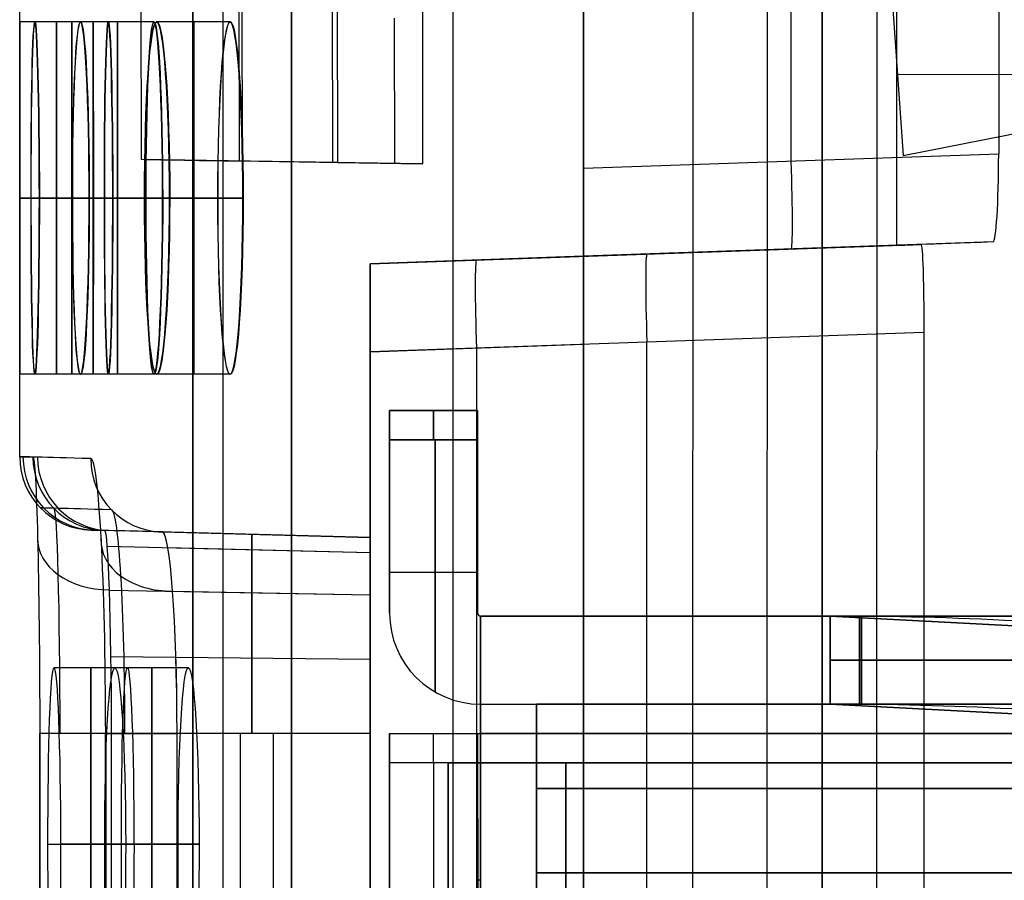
# Model space of a CAD drawing. Extents: x -64 to 57, y 4 to 161.
# Tile 47 of 256: x -64.44 to -61.08, y 61.61 to 64.54. Entities that reach past the tile are written whole.
import ezdxf

# ---------------------------------------------------------------- set-up
doc = ezdxf.new("R2010")
doc.units = 0
doc.layers.add('DEFAULT', color=7, linetype='CONTINUOUS')

msp = doc.modelspace()

# ---------------------------------------------------------------- linework, layer by layer
at = {"layer": 'DEFAULT', "color": 1}
for p, q in [((-62.5162, 152.7104, 35.6675), (-62.5162, 10.4575, 35.6675)), ((-62.5162, 10.4575, 36.8178), (-62.5162, 152.7104, 36.8178)), ((-61.4516, 84.1201, 48.5875), (-61.4516, 63.769, 48.5875)), ((-63.847, 6.8406, 63.2503), (-63.8471, 78.0596, 63.2497)), ((-63.8471, 78.0596, 33.9253), (-63.847, 6.8413, 33.9247)), ((-63.7437, 6.8406, 63.5167), (-63.7438, 78.0596, 63.516)), ((-63.7437, 6.8413, 33.6583), (-63.7438, 78.0596, 33.659)), ((-63.5106, 6.8413, 33.4918), (-63.5108, 78.0597, 33.4925)), ((-63.5108, 78.0597, 33.4925), (-63.5106, 6.8413, 33.4918)), ((-63.5106, 6.8406, 63.6832), (-63.5107, 78.0596, 63.6826)), ((-63.5106, 6.8406, 63.6832), (-63.5107, 78.0596, 63.6826)), ((-62.9617, 77.5528, 31.2228), (-62.9617, 7.4921, 31.2228)), ((-62.9617, 77.5528, 65.9524), (-62.9617, 7.4914, 65.9524)), ((-62.143, 77.0581, 29.0329), (-62.1532, 8.8263, 29.056)), ((-62.143, 77.0581, 68.142), (-62.1532, 8.8261, 68.1189)), ((-61.8899, 77.0581, 28.7335), (-61.9001, 8.826, 28.756)), ((-61.8899, 77.0581, 68.4415), (-61.9001, 8.8259, 68.419)), ((-61.5253, 8.8259, 28.6394), (-61.5154, 77.0581, 28.6171)), ((-61.5253, 8.8257, 68.5356), (-61.5154, 77.0581, 68.5578)), ((-62.5162, 68.985, 37.6675), (-62.5162, 64.0316, 37.6675)), ((-61.8097, 64.0563, 37.6921), (-61.8097, 68.9231, 37.6921)), ((-61.1032, 68.8612, 37.7168), (-61.1032, 64.081, 37.7168)), ((-64.4363, 64.5297, 48.5875), (-64.4363, 67.7098, 48.5875)), ((-64.1863, 64.5298, 48.5924), (-64.4363, 64.5298, 48.5924)), ((-64.1346, 64.5298, 44.2424), (-64.3846, 64.5298, 44.2424)), ((-64.1344, 64.5298, 52.9424), (-64.3844, 64.5298, 52.9424)), ((-63.9793, 64.5298, 39.8924), (-64.2293, 64.5298, 39.8924)), ((-63.9788, 64.5298, 57.2924), (-64.2288, 64.5298, 57.2924)), ((-64.1863, 63.3298, 48.5875), (-64.1863, 64.5297, 48.5875)), ((-63.72, 64.5298, 35.5424), (-63.97, 64.5298, 35.5424)), ((-63.7193, 64.5298, 61.6424), (-63.9693, 64.5298, 61.6424)), ((-62.5162, 64.0316, 37.6675), (-61.1032, 64.081, 37.7168)), ((-64.4353, 63.9298, 47.9924), (-64.1853, 63.9298, 47.9924)), ((-64.1853, 63.9298, 49.1924), (-64.4353, 63.9298, 49.1924)), ((-64.1479, 63.9298, 44.8424), (-64.3979, 63.9298, 44.8424)), ((-64.3977, 63.9298, 52.3424), (-64.1477, 63.9298, 52.3424)), ((-64.3694, 63.9298, 43.6424), (-64.1194, 63.9298, 43.6424)), ((-64.1191, 63.9298, 53.5424), (-64.3691, 63.9298, 53.5424)), ((-64.0069, 63.9298, 40.4924), (-64.2569, 63.9298, 40.4924)), ((-64.2565, 63.9298, 56.6924), (-64.0065, 63.9298, 56.6924)), ((-64.1997, 63.9298, 39.2924), (-63.9497, 63.9298, 39.2924)), ((-63.9492, 63.9298, 57.8924), (-64.1992, 63.9298, 57.8924)), ((-63.762, 63.9298, 36.1424), (-64.012, 63.9298, 36.1424)), ((-64.0113, 63.9298, 61.0424), (-63.7613, 63.9298, 61.0424)), ((-63.9261, 63.9298, 34.9424), (-63.6761, 63.9298, 34.9424)), ((-63.6754, 63.9298, 62.2424), (-63.9254, 63.9298, 62.2424)), ((-63.2436, 63.7064, 53.8613), (-61.3676, 63.7719, 53.9268)), ((-61.4308, 63.7697, 45.9286), (-63.2436, 63.7064, 45.9286)), ((-61.1222, 63.7805, 38.016), (-62.5162, 63.7318, 37.9673)), ((-61.4516, 63.769, 48.5875), (-61.3676, 63.7719, 53.9268)), ((-62.5162, 63.7318, 37.9305), (-63.2436, 63.7064, 37.9559)), ((-62.5162, 63.7318, 37.9305), (-62.5162, 63.7318, 37.9673)), ((-62.1829, 63.7435, 37.9789), (-62.1829, 63.7435, 53.8983)), ((-63.2436, 63.7064, 37.9559), (-63.2436, 63.7064, 53.8613)), ((-63.2436, 62.7744, 45.9086), (-63.2436, 63.7064, 45.9086)), ((-61.3579, 63.4725, 54.2269), (-63.2436, 63.4066, 54.1611)), ((-61.3579, 63.4725, 54.2269), (-61.3579, 48.4404, 54.2269)), ((-63.2436, 63.4066, 37.6561), (-62.5162, 63.432, 37.6307)), ((-62.5162, 48.4808, 37.6307), (-62.5162, 63.432, 37.6307)), ((-62.3008, 48.4733, 54.194), (-62.3008, 63.4395, 54.194)), ((-63.2436, 63.4066, 54.1611), (-63.2436, 48.5062, 54.1611)), ((-63.2436, 48.5062, 37.6561), (-63.2436, 63.4066, 37.6561)), ((-62.8799, 48.4935, 37.6434), (-62.8799, 63.4193, 37.6434)), ((-64.1863, 63.3298, 48.5924), (-64.4363, 63.3298, 48.5924)), ((-64.4363, 63.0492, 48.5875), (-64.4363, 63.3298, 48.5875)), ((-64.1346, 63.3298, 44.2424), (-64.3846, 63.3298, 44.2424)), ((-64.1344, 63.3298, 52.9424), (-64.3844, 63.3298, 52.9424)), ((-63.9793, 63.3298, 39.8924), (-64.2293, 63.3298, 39.8924)), ((-63.9788, 63.3298, 57.2924), (-64.2288, 63.3298, 57.2924)), ((-63.72, 63.3298, 35.5424), (-63.97, 63.3298, 35.5424)), ((-63.7193, 63.3298, 61.6424), (-63.9693, 63.3298, 61.6424)), ((-64.4363, 63.0492, 48.5875), (-64.3913, 63.048, 52.6416)), ((-64.3654, 62.8748, 48.5875), (-64.3204, 62.8736, 52.64)), ((-64.1928, 62.7993, 48.5875), (-64.1479, 62.7981, 52.6361)), ((-63.2436, 62.7744, 45.9161), (-64.1733, 62.7988, 45.9161)), ((-63.2436, 62.7744, 52.6361), (-64.1479, 62.7981, 52.6361)), ((-63.951, 62.793, 39.1961), (-63.2436, 62.7744, 39.1961)), ((-63.7182, 62.7869, 39.1961), (-63.7182, 62.7869, 52.6361)), ((-63.2436, 62.7744, 52.6361), (-63.2436, 62.7744, 39.1961)), ((-64.1396, 62.7451, 52.8985), (-63.2436, 62.7234, 52.8896)), ((-63.9323, 62.7401, 38.9358), (-63.2436, 62.7234, 38.9426)), ((-64.1319, 62.5952, 53.1249), (-63.2436, 62.5788, 53.1084)), ((-63.9157, 62.5912, 38.7113), (-63.2436, 62.5788, 38.7237)), ((-64.1265, 62.3687, 53.2744), (-63.2436, 62.3599, 53.253)), ((-63.9044, 62.3665, 38.5631), (-63.2436, 62.3599, 38.5791)), ((-64.0696, 62.3298, 55.1174), (-64.3196, 62.3298, 55.1174)), ((-63.8621, 62.3298, 59.4674), (-64.1121, 62.3298, 59.4674)), ((-64.3681, 49.8064, 53.5771), (-64.3681, 62.1064, 53.5771)), ((-64.368, 62.1064, 53.5839), (-64.368, 49.8064, 53.5839)), ((-64.1439, 49.8064, 38.2609), (-64.1439, 62.1064, 38.2609)), ((-64.1435, 62.1064, 38.2468), (-64.1435, 49.8064, 38.2468)), ((-63.2436, 62.1064, 53.3041), (-64.1246, 62.1064, 53.3272)), ((-64.1246, 62.1064, 53.3272), (-64.1246, 49.8064, 53.3272)), ((-63.2436, 62.1064, 38.5281), (-63.9004, 62.1064, 38.5109)), ((-63.9004, 49.8064, 38.5109), (-63.9004, 62.1064, 38.5109)), ((-63.6841, 49.8064, 53.3156), (-63.6841, 62.1064, 53.3156)), ((-63.572, 49.8064, 38.5195), (-63.572, 62.1064, 38.5195)), ((-63.2436, 62.1064, 38.5281), (-63.2436, 49.8064, 38.5281)), ((-63.2436, 49.8064, 53.3041), (-63.2436, 62.1064, 53.3041)), ((-64.34, 61.7298, 54.5174), (-64.09, 61.7298, 54.5174)), ((-64.0471, 61.7298, 55.7174), (-64.2971, 61.7298, 55.7174)), ((-64.1469, 61.7298, 58.8674), (-63.8969, 61.7298, 58.8674)), ((-63.8253, 61.7298, 60.0674), (-64.0753, 61.7298, 60.0674))]:
    msp.add_line(p, q, dxfattribs=at)
at = {"layer": 'DEFAULT', "color": 156}
for p, q in [((-61.704, 10.774, 35.8806), (-61.704, 151.5363, 35.8806)), ((-61.704, 151.5363, 37.5166), (-61.704, 10.774, 37.5166)), ((-61.704, 10.774, 36.6986), (-61.704, 151.5363, 36.6986))]:
    msp.add_line(p, q, dxfattribs=at)
at = {"layer": 'DEFAULT', "color": 9}
for p, q in [((-63.3741, 77.7769, 52.0248), (-63.3543, 64.0513, 52.024)), ((-64.0424, 77.7643, 52.0365), (-64.0226, 64.062, 52.0357)), ((-63.6884, 64.0567, 52.0298), (-63.7083, 77.7706, 52.0306)), ((-63.6781, 64.056, 60.3439), (-63.6825, 67.081, 60.3441)), ((-63.3707, 64.0511, 60.3493), (-63.3751, 67.0761, 60.3495)), ((-63.0634, 64.0462, 60.3546), (-63.0677, 67.0712, 60.3548)), ((-61.4283, 64.0753, 55.3303), (-58.6026, 64.6287, 55.3041)), ((-61.4283, 64.0752, 56.1868), (-58.6026, 64.6287, 56.1868)), ((-61.4283, 64.0751, 57.0433), (-58.6026, 64.6286, 57.0695)), ((-61.464, 64.5747, 55.3041), (-61.4283, 64.0753, 55.3303)), ((-61.464, 64.5746, 57.0695), (-61.4283, 64.0751, 57.0433)), ((-61.464, 64.5746, 56.1868), (-61.4283, 64.0752, 56.1868)), ((-63.1594, 64.0479, 57.6052), (-63.1601, 64.5425, 57.6052)), ((-60.0155, 64.352, 55.3172), (-61.4479, 64.3499, 55.3159)), ((-60.0155, 64.3519, 57.0564), (-61.4479, 64.3498, 57.0577)), ((-61.4461, 64.325, 55.3172), (-61.4461, 64.3249, 57.0564)), ((-63.3543, 64.0513, 52.024), (-64.0226, 64.062, 52.0357)), ((-61.4283, 64.0753, 55.3303), (-61.4283, 64.0751, 57.0433)), ((-63.8978, 64.0598, 56.1893), (-63.2088, 64.0488, 56.1893)), ((-63.0634, 64.0462, 60.3546), (-63.6781, 64.056, 60.3439)), ((-63.543, 64.0544, 52.0273), (-63.543, 64.0539, 60.3463)), ((-63.3543, 64.0513, 52.024), (-63.0634, 64.0462, 60.3546))]:
    msp.add_line(p, q, dxfattribs=at)
at = {"layer": 'DEFAULT'}
for p, q in [((-62.8771, 63.2065, 51.9666), (-63.1771, 63.2065, 51.9666)), ((-63.1771, 63.2065, 39.8666), (-62.8771, 63.2065, 39.8666)), ((-63.1771, 63.2065, 51.9666), (-63.1771, 63.2065, 39.8666)), ((-63.1771, 63.2065, 45.9166), (-62.8771, 63.2065, 45.9166)), ((-63.1771, 63.2065, 45.9166), (-63.1771, 62.5165, 45.9166)), ((-63.0271, 63.2065, 51.9666), (-63.0271, 63.2065, 39.8666)), ((-62.8771, 63.2065, 51.9666), (-62.8771, 63.2065, 39.8666)), ((-62.8771, 63.2065, 45.9166), (-62.8771, 62.5165, 45.9166)), ((-63.1771, 63.1065, 52.0666), (-62.8771, 63.1065, 52.0666)), ((-63.1771, 62.5165, 52.0666), (-63.1771, 63.1065, 52.0666)), ((-62.8771, 63.1065, 39.7666), (-63.1771, 63.1065, 39.7666)), ((-63.1771, 63.1065, 39.7666), (-63.1771, 62.5165, 39.7666)), ((-63.0221, 62.248, 52.0666), (-63.0221, 63.1065, 52.0666)), ((-63.0221, 63.1065, 39.7666), (-63.0221, 62.248, 39.7666)), ((-62.8771, 63.1065, 52.0666), (-62.8771, 62.5165, 52.0666)), ((-62.8771, 62.5165, 39.7666), (-62.8771, 63.1065, 39.7666)), ((-63.1771, 62.8615, 39.7666), (-63.1771, 62.8615, 52.0666)), ((-62.8771, 62.8615, 39.7666), (-62.8771, 62.8615, 52.0666)), ((-63.1771, 62.6565, 52.0666), (-62.8771, 62.6565, 52.0666)), ((-63.1771, 62.6565, 39.7666), (-62.8771, 62.6565, 39.7666)), ((-63.1771, 62.5165, 39.7666), (-63.1771, 62.5165, 52.0666)), ((-62.8771, 62.5165, 52.0666), (-62.8771, 62.5165, 39.7666)), ((-62.8671, 62.5065, 52.0666), (-62.8671, 62.5065, 52.6366)), ((-62.8671, 62.5065, 52.6366), (-46.1771, 62.5065, 52.6366)), ((-54.1771, 62.5065, 39.1966), (-62.8671, 62.5065, 39.1966)), ((-62.8671, 62.5065, 39.1966), (-62.8671, 62.5065, 39.7666)), ((-62.8671, 62.5065, 39.7666), (-62.8671, 62.5065, 52.0666)), ((-62.8671, 62.2065, 52.0666), (-62.8671, 62.5065, 52.0666)), ((-62.8671, 62.5065, 39.7666), (-62.8671, 62.2065, 39.7666)), ((-62.8671, 62.5065, 45.0666), (-46.1771, 62.5065, 45.0666)), ((-62.8671, 62.5065, 52.5516), (-62.8671, 62.2065, 52.5516)), ((-62.8671, 62.5065, 39.2816), (-62.8671, 62.2065, 39.2816)), ((-61.6771, 62.5065, 51.5293), (-61.6771, 62.5065, 51.1866)), ((-61.6771, 62.5065, 51.1866), (-61.6771, 62.5065, 49.2866)), ((-61.6771, 62.5065, 49.2866), (-61.6771, 62.5065, 48.9439)), ((-61.6771, 62.5065, 43.1093), (-61.6771, 62.5065, 42.7666)), ((-61.6771, 62.5065, 42.7666), (-61.6771, 62.5065, 40.8666)), ((-61.6771, 62.5065, 40.8666), (-61.6771, 62.5065, 40.5239)), ((-61.6771, 62.2065, 48.9439), (-61.6771, 62.5065, 48.9439)), ((-61.6771, 62.2065, 49.2866), (-61.6771, 62.5065, 49.2866)), ((-61.6771, 62.2065, 51.5293), (-61.6771, 62.5065, 51.5293)), ((-61.6771, 62.5065, 51.1866), (-61.6771, 62.2065, 51.1866)), ((-61.6771, 62.2065, 43.1093), (-61.6771, 62.5065, 43.1093)), ((-61.6771, 62.5065, 42.7666), (-61.6771, 62.2065, 42.7666)), ((-61.6771, 62.2065, 40.5239), (-61.6771, 62.5065, 40.5239)), ((-61.6771, 62.2065, 40.8666), (-61.6771, 62.5065, 40.8666)), ((-60.4124, 62.44, 49.3505), (-61.6771, 62.5065, 49.2866)), ((-61.6771, 62.5065, 51.1866), (-60.4124, 62.44, 51.1226)), ((-61.6771, 62.5065, 42.7666), (-60.4124, 62.44, 42.7026)), ((-60.4124, 62.44, 40.9305), (-61.6771, 62.5065, 40.8666)), ((-61.6771, 62.5065, 49.1152), (-61.6771, 62.2065, 49.1152)), ((-61.6771, 62.5065, 51.3579), (-61.6771, 62.2065, 51.3579)), ((-61.6771, 62.5065, 42.9379), (-61.6771, 62.2065, 42.9379)), ((-61.6771, 62.5065, 40.6952), (-61.6771, 62.2065, 40.6952)), ((-61.5771, 62.2065, 40.4239), (-61.5771, 62.5065, 40.4239)), ((-61.5771, 62.5065, 43.2093), (-61.5771, 62.2065, 43.2093)), ((-61.5771, 62.2065, 48.8439), (-61.5771, 62.5065, 48.8439)), ((-61.5771, 62.5065, 51.6293), (-61.5771, 62.2065, 51.6293)), ((-61.5701, 62.5065, 40.4241), (-61.5701, 62.2065, 40.4241)), ((-61.5701, 62.2065, 43.209), (-61.5701, 62.5065, 43.209)), ((-61.5701, 62.5065, 48.8441), (-54.6701, 62.5065, 49.33)), ((-61.5701, 62.2065, 48.8441), (-61.5701, 62.5065, 48.8441)), ((-61.5701, 62.2065, 51.629), (-61.5701, 62.5065, 51.629)), ((-54.6701, 62.5065, 51.1431), (-61.5701, 62.5065, 51.629)), ((-54.6701, 62.5065, 42.7231), (-61.5701, 62.5065, 43.209)), ((-61.5701, 62.5065, 40.4241), (-54.6701, 62.5065, 40.91)), ((-61.6771, 62.3565, 49.2866), (-61.6771, 62.3565, 48.9439)), ((-61.6771, 62.3565, 51.5293), (-61.6771, 62.3565, 51.1866)), ((-61.6771, 62.3565, 43.1093), (-61.6771, 62.3565, 42.7666)), ((-61.6771, 62.3565, 40.8666), (-61.6771, 62.3565, 40.5239)), ((-61.5701, 62.3565, 48.8441), (-54.6701, 62.3565, 49.33)), ((-61.5701, 62.3565, 51.629), (-54.6701, 62.3565, 51.1431)), ((-54.6701, 62.3565, 42.7231), (-61.5701, 62.3565, 43.209)), ((-54.6701, 62.3565, 40.91), (-61.5701, 62.3565, 40.4241)), ((-62.8671, 62.3065, 38.8502), (-62.8671, 62.3065, 39.7666)), ((-62.8671, 62.2065, 52.6366), (-62.8671, 62.2065, 52.0666)), ((-62.8671, 62.2065, 39.7666), (-62.8671, 62.2065, 39.1966)), ((-62.8671, 62.2065, 52.6366), (-46.1771, 62.2065, 52.6366)), ((-62.8671, 62.2065, 39.7666), (-62.8671, 62.2065, 52.0666)), ((-62.8671, 62.2065, 39.1966), (-54.1771, 62.2065, 39.1966)), ((-62.8671, 62.2065, 45.0666), (-46.1771, 62.2065, 45.0666)), ((-61.6771, 62.2065, 48.9439), (-61.6771, 62.2065, 49.2866)), ((-61.6771, 62.2065, 51.1866), (-61.6771, 62.2065, 51.5293)), ((-61.6771, 62.2065, 42.7666), (-61.6771, 62.2065, 43.1093)), ((-61.6771, 62.2065, 40.5239), (-61.6771, 62.2065, 40.8666)), ((-61.6771, 62.2065, 42.7666), (-61.6771, 62.2065, 40.8666)), ((-61.6771, 62.2065, 51.1866), (-61.6771, 62.2065, 49.2866)), ((-60.4438, 62.1416, 49.3489), (-61.6771, 62.2065, 49.2866)), ((-61.6771, 62.2065, 51.1866), (-60.4438, 62.1416, 51.1242)), ((-61.6771, 62.2065, 42.7666), (-60.4438, 62.1416, 42.7042)), ((-60.4438, 62.1416, 40.9289), (-61.6771, 62.2065, 40.8666)), ((-54.6701, 62.2065, 49.33), (-61.5701, 62.2065, 48.8441)), ((-54.6701, 62.2065, 51.1431), (-61.5701, 62.2065, 51.629)), ((-61.5701, 62.2065, 43.209), (-54.6701, 62.2065, 42.7231)), ((-61.5701, 62.2065, 40.4241), (-54.6701, 62.2065, 40.91)), ((-63.1771, 62.1065, 38.2566), (-62.8771, 62.1065, 38.2566)), ((-63.1771, 62.1065, 38.7866), (-63.1771, 62.1065, 38.2566)), ((-63.1771, 55.9565, 38.7866), (-63.1771, 62.1065, 38.7866)), ((-63.1771, 62.1065, 38.6766), (-62.8771, 62.1065, 38.6766)), ((-63.1771, 62.1065, 38.4716), (-63.1771, 55.9565, 38.4716)), ((-63.0221, 62.1065, 39.055), (-63.0221, 62.1065, 38.2566)), ((-62.8771, 62.1065, 38.2566), (-62.8771, 62.1065, 38.7866)), ((-62.8771, 62.1065, 38.7866), (-62.8742, 55.9565, 38.7936)), ((-62.8771, 55.9565, 38.7916), (-62.8771, 62.1065, 38.7866)), ((-62.8771, 62.1065, 38.4741), (-62.8771, 55.9565, 38.4741)), ((-62.8742, 55.9565, 38.7936), (-62.8671, 62.1065, 38.7966)), ((-62.8721, 55.9565, 38.7966), (-62.8671, 62.1065, 38.7966)), ((-62.8671, 62.1065, 53.0366), (-46.1771, 62.1065, 53.0366)), ((-62.8671, 61.6065, 52.7366), (-62.8671, 62.1065, 52.7366)), ((-62.8671, 62.1065, 53.0366), (-62.8671, 61.6065, 53.0366)), ((-62.8671, 62.1065, 39.0966), (-62.8671, 62.1065, 38.7966)), ((-54.2771, 62.1065, 38.7966), (-62.8671, 62.1065, 38.7966)), ((-46.1771, 62.1065, 52.7366), (-62.8671, 62.1065, 52.7366)), ((-62.8671, 62.1065, 39.0966), (-54.2771, 62.1065, 39.0966)), ((-62.8671, 55.9565, 39.0966), (-62.8671, 62.1065, 39.0966)), ((-62.8671, 62.0565, 52.7366), (-62.8671, 62.0565, 53.0366)), ((-62.8771, 62.0065, 38.1566), (-63.1771, 62.0065, 38.1566)), ((-63.1771, 62.0065, 38.1566), (-63.1771, 55.9565, 38.1566)), ((-63.0271, 62.0065, 38.1566), (-63.0271, 55.9565, 38.1566)), ((-62.8771, 62.0065, 38.1566), (-62.8771, 55.9565, 38.1566)), ((-62.8671, 61.6065, 53.0366), (-62.8671, 61.6065, 52.7366)), ((-62.8671, 61.6065, 53.0366), (-62.8671, 50.3065, 53.0366)), ((-62.8671, 61.6065, 52.7366), (-62.8671, 50.3065, 52.7366))]:
    msp.add_line(p, q, dxfattribs=at)
at = {"layer": 'DEFAULT', "color": 254}
for p, q in [((-62.6771, 62.2065, 44.5166), (-62.6771, 60.1565, 44.5166)), ((-54.1571, 62.2065, 44.5166), (-62.6771, 62.2065, 44.5166)), ((-62.6771, 62.2065, 47.3166), (-54.1571, 62.2065, 47.3166)), ((-62.6771, 60.1565, 47.3166), (-62.6771, 62.2065, 47.3166)), ((-62.6771, 62.2065, 46.6666), (-62.6771, 61.6315, 46.6666)), ((-50.6271, 62.2065, 46.6666), (-62.6771, 62.2065, 46.6666)), ((-62.6771, 62.2065, 44.5166), (-62.6771, 62.2065, 45.1666)), ((-62.6771, 62.2065, 45.1666), (-50.6271, 62.2065, 45.1666)), ((-62.6771, 61.6315, 45.1666), (-62.6771, 62.2065, 45.1666)), ((-62.6771, 62.2065, 46.6666), (-62.6771, 62.2065, 47.3166)), ((-62.9771, 62.0065, 44.6166), (-62.9771, 62.0065, 47.2166)), ((-62.9771, 62.0065, 44.6166), (-62.9771, 49.7065, 44.6166)), ((-62.9771, 49.7065, 47.2166), (-62.9771, 62.0065, 47.2166)), ((-62.6771, 62.0065, 45.9166), (-62.9771, 62.0065, 45.9166)), ((-62.9771, 62.0065, 45.9166), (-62.9771, 49.7065, 45.9166)), ((-62.6771, 62.0065, 47.2166), (-62.6771, 62.0065, 44.6166)), ((-62.6771, 49.7065, 44.6166), (-62.6771, 62.0065, 44.6166)), ((-62.6771, 49.7065, 47.2166), (-62.6771, 62.0065, 47.2166)), ((-62.6771, 62.0065, 45.9166), (-62.6771, 49.7065, 45.9166)), ((-62.5771, 62.0065, 44.5166), (-54.6771, 62.0065, 44.5166)), ((-62.5771, 49.7065, 44.5166), (-62.5771, 62.0065, 44.5166)), ((-62.5771, 62.0065, 47.6166), (-54.6771, 62.0065, 47.6166)), ((-54.6771, 62.0065, 47.3166), (-62.5771, 62.0065, 47.3166)), ((-54.6771, 62.0065, 44.2166), (-62.5771, 62.0065, 44.2166)), ((-62.5771, 49.7065, 44.2166), (-62.5771, 62.0065, 44.2166)), ((-62.5771, 62.0065, 47.3166), (-62.5771, 49.7065, 47.3166)), ((-62.5771, 62.0065, 47.6166), (-62.5771, 49.7065, 47.6166)), ((-50.6271, 61.919, 46.6666), (-62.6771, 61.919, 46.6666)), ((-62.6771, 61.919, 45.1666), (-50.6271, 61.919, 45.1666)), ((-62.6771, 61.6315, 46.6666), (-46.4771, 61.6315, 46.6666)), ((-46.4771, 61.6315, 45.1666), (-62.6771, 61.6315, 45.1666)), ((-62.6771, 61.6315, 45.1666), (-62.6771, 61.6315, 46.6666)), ((-62.6771, 61.6315, 45.9166), (-62.6771, 50.2815, 45.9166)), ((-46.4771, 61.6315, 45.9166), (-62.6771, 61.6315, 45.9166))]:
    msp.add_line(p, q, dxfattribs=at)
at = {"layer": 'DEFAULT', "color": 1, "extrusion": (6.37239e-09, -5.38277e-14, 1)}
msp.add_arc((2106.8678, 83.1507, 28.609), 2167.9273, 178.056369, 181.9652383, dxfattribs=at)
at = {"layer": 'DEFAULT', "color": 1, "extrusion": (-6.39751e-09, 3.73463e-14, 1)}
msp.add_arc((2106.8678, 83.1507, 68.566), 2167.9273, 178.056369, 181.9652417, dxfattribs=at)
at = {"layer": 'DEFAULT', "color": 1, "extrusion": (0.999999, 0.000827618, -0.00083488)}
for centre in [(63.9831, 48.5386, -64.4234), (63.9829, 48.5388, -64.1734)]:
    msp.add_arc(centre, 0.6, 359.5295, 90, dxfattribs=at)
at = {"layer": 'DEFAULT', "color": 1, "extrusion": (0.999999, 0.00083293, -0.000829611)}
msp.add_arc((63.9834, 48.539, -64.4228), 0.6, 359.5295, 90, dxfattribs=at)
at = {"layer": 'DEFAULT', "color": 1, "extrusion": (0.999999, 0.000830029, -0.000832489)}
msp.add_arc((63.983, 48.539, -64.1731), 0.6, 359.5295, 90, dxfattribs=at)
at = {"layer": 'DEFAULT', "color": 1, "extrusion": (0.999999, 0.000814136, 0.000807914)}
for centre in [(63.9822, 48.6444, -64.3445), (63.982, 48.6442, -64.0945)]:
    msp.add_arc(centre, 0.6, 270, 359.5294, dxfattribs=at)
at = {"layer": 'DEFAULT', "color": 1, "extrusion": (0.999999, 0.000813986, 0.000808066)}
msp.add_arc((63.9822, 48.6444, -64.3445), 0.6, 270, 359.5294, dxfattribs=at)
at = {"layer": 'DEFAULT', "color": 1, "extrusion": (0.999716, 0.001643, 0.023779)}
for centre in [(64.0353, 45.7584, -63.2083), (64.0353, 45.7584, -63.2083), (64.0349, 45.7525, -62.9583), (64.0349, 45.7525, -62.9583)]:
    msp.add_arc(centre, 0.6002, 270.0139, 89.9816, dxfattribs=at)
at = {"layer": 'DEFAULT', "color": 1, "extrusion": (0.999715, 0.001643, -0.023833)}
for centre, start in [((64.0353, 51.3954, -65.5218), 270.0184), ((64.0353, 51.3954, -65.5218), 270.0184), ((64.0349, 51.4014, -65.2719), 270.0185), ((64.0349, 51.4014, -65.2719), 270.0184)]:
    msp.add_arc(centre, 0.6002, start, 89.986, dxfattribs=at)
at = {"layer": 'DEFAULT', "color": 1, "extrusion": (1, 0, 0)}
for centre, radius, start, end in [((63.9298, 48.5924, -64.3108), 0.6, 270, 90), ((63.9298, 44.2424, -64.2586), 0.6, 270, 90), ((63.9298, 52.9424, -64.2584), 0.6, 270, 90), ((63.9298, 39.8924, -64.1033), 0.6, 270, 90), ((63.9298, 57.2924, -64.1028), 0.6, 270, 90), ((63.9298, 35.5424, -63.844), 0.6, 270, 90), ((63.9298, 61.6424, -63.8433), 0.6, 270, 90), ((63.9298, 48.5924, -64.3108), 0.6, 90, 270), ((63.9298, 44.2424, -64.2586), 0.6, 90, 270), ((63.9298, 52.9424, -64.2584), 0.6, 90, 270), ((63.9298, 39.8924, -64.1033), 0.6, 90, 270), ((63.9298, 57.2924, -64.1028), 0.6, 90, 270), ((63.9298, 35.5424, -63.844), 0.6, 90, 270), ((63.9298, 61.6424, -63.8433), 0.6, 90, 270), ((63.4321, 37.9304, -62.5162), 0.2997, 269.9856, 0.0144), ((62.1064, 52.6361, -63.2436), 0.668, 360, 90), ((61.7298, 55.1174, -64.1936), 0.6, 270, 90), ((61.7298, 59.4674, -63.9861), 0.6, 270, 90), ((61.7298, 55.1174, -64.1936), 0.6, 90, 270), ((61.7298, 59.4674, -63.9861), 0.6, 90, 270)]:
    msp.add_arc(centre, radius, start, end, dxfattribs=at)
at = {"layer": 'DEFAULT', "color": 1, "extrusion": (0.998866, 0.001646, 0.047585)}
for centre in [(64.0348, 42.8985, -62.152), (64.0348, 42.8985, -62.152), (64.0344, 42.8866, -61.9023)]:
    msp.add_arc(centre, 0.6007, 270.0604, 89.9306, dxfattribs=at)
at = {"layer": 'DEFAULT', "color": 1, "extrusion": (0.998863, 0.001646, -0.047639)}
for centre in [(64.0348, 54.1726, -66.779), (64.0348, 54.1726, -66.779), (64.0344, 54.1845, -66.5293), (64.0344, 54.1845, -66.5293)]:
    msp.add_arc(centre, 0.6007, 270.0695, 89.9395, dxfattribs=at)
at = {"layer": 'DEFAULT', "color": 1, "extrusion": (0.999999, 0.000813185, 0.000808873)}
msp.add_arc((63.9819, 48.6443, -64.0945), 0.6, 270, 359.5294, dxfattribs=at)
at = {"layer": 'DEFAULT', "color": 1, "extrusion": (0.997447, 0.00165, 0.071391)}
for centre, start in [((64.034, 40.011, -61.1628), 270.1395), ((64.034, 40.011, -61.1628), 270.1396), ((64.0336, 39.9931, -60.9135), 270.1395), ((64.0336, 39.9931, -60.9135), 270.1395)]:
    msp.add_arc(centre, 0.6015, start, 89.8469, dxfattribs=at)
at = {"layer": 'DEFAULT', "color": 1, "extrusion": (0.997443, 0.00165, -0.071445)}
for centre, end in [((64.034, 56.9222, -68.1033), 89.8602), ((64.034, 56.9222, -68.1033), 89.8603), ((64.0336, 56.9401, -67.854), 89.8602), ((64.0336, 56.9401, -67.854), 89.8602)]:
    msp.add_arc(centre, 0.6015, 270.1533, end, dxfattribs=at)
at = {"layer": 'DEFAULT', "color": 1, "extrusion": (0.998866, 0.001642, 0.047585)}
msp.add_arc((64.0342, 42.8866, -61.9024), 0.6007, 270.06, 89.931, dxfattribs=at)
at = {"layer": 'DEFAULT', "color": 9, "extrusion": (0.016008, 0.999872, 5.98726e-05)}
msp.add_arc((-117.3291, 48.631, 63.0321), 182.4007, 1.068341, 3.6806, dxfattribs=at)
at = {"layer": 'DEFAULT', "color": 1, "extrusion": (0.998032, -0.000441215, 0.0627)}
msp.add_arc((64.054, 41.7761, -58.6464), 0.3005, 180.1454, 269.996, dxfattribs=at)
at = {"layer": 'DEFAULT', "color": 1, "extrusion": (1, 1.14389e-13, 1.14389e-13)}
msp.add_arc((64.0316, 37.9672, -62.5162), 0.2997, 179.9856, 270.0144, dxfattribs=at)
at = {"layer": 'DEFAULT', "color": 1, "extrusion": (0.998783, 0.034878, 0.034878)}
for centre, start, end in [((66.1748, 40.0457, -58.1857), 180, 269.9302), ((65.5748, 55.9554, -58.1221), 360, 89.9302)]:
    msp.add_arc(centre, 0.3, start, end, dxfattribs=at)
at = {"layer": 'DEFAULT', "color": 1, "extrusion": (0.999999, -0.000814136, 0.000807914)}
msp.add_arc((63.8773, 48.6445, -64.4486), 0.6, 180.4706, 270, dxfattribs=at)
at = {"layer": 'DEFAULT', "color": 1, "extrusion": (0.999999, -0.000827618, -0.00083488)}
for centre in [(63.8764, 48.5385, -64.5292), (63.8766, 48.5388, -64.2792)]:
    msp.add_arc(centre, 0.6, 90, 180.4705, dxfattribs=at)
at = {"layer": 'DEFAULT', "color": 1, "extrusion": (0.999999, -0.00081387, 0.000808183)}
msp.add_arc((63.8773, 48.6445, -64.4485), 0.6, 180.4706, 270, dxfattribs=at)
at = {"layer": 'DEFAULT', "color": 1, "extrusion": (0.999999, -0.000832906, -0.000829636)}
msp.add_arc((63.8761, 48.5389, -64.5293), 0.6, 90, 180.4704, dxfattribs=at)
at = {"layer": 'DEFAULT', "color": 1, "extrusion": (0.999716, -0.001643, 0.023779)}
for centre in [(63.8241, 45.7634, -63.4183), (63.8241, 45.7634, -63.4183), (63.8245, 45.7575, -63.1684), (63.8245, 45.7575, -63.1684)]:
    msp.add_arc(centre, 0.6002, 90.0184, 269.9861, dxfattribs=at)
at = {"layer": 'DEFAULT', "color": 1, "extrusion": (0.999715, -0.001643, -0.023833)}
for centre, end in [((63.8241, 51.3904, -65.7318), 269.9816), ((63.8241, 51.3904, -65.7318), 269.9815), ((63.8245, 51.3964, -65.4819), 269.9816), ((63.8245, 51.3964, -65.4819), 269.9816)]:
    msp.add_arc(centre, 0.6002, 90.014, end, dxfattribs=at)
at = {"layer": 'DEFAULT', "color": 1, "extrusion": (0.998866, -0.001642, 0.047585)}
msp.add_arc((63.8247, 42.9085, -62.3622), 0.6007, 90.069, 269.94, dxfattribs=at)
at = {"layer": 'DEFAULT', "color": 1, "extrusion": (0.998866, -0.001646, 0.047585)}
for centre in [(63.8246, 42.9085, -62.3624), (63.825, 42.8967, -62.1126), (63.825, 42.8967, -62.1126)]:
    msp.add_arc(centre, 0.6007, 90.0694, 269.9396, dxfattribs=at)
at = {"layer": 'DEFAULT', "color": 1, "extrusion": (0.998863, -0.001646, -0.047639)}
for centre in [(63.8246, 54.1626, -66.9894), (63.8246, 54.1626, -66.9894), (63.825, 54.1745, -66.7397), (63.825, 54.1745, -66.7397)]:
    msp.add_arc(centre, 0.6007, 90.0605, 269.9305, dxfattribs=at)
at = {"layer": 'DEFAULT', "color": 1, "extrusion": (0.999999, -0.000811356, 0.000810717)}
msp.add_arc((63.8777, 48.6445, -64.1982), 0.6, 180.4706, 270, dxfattribs=at)
at = {"layer": 'DEFAULT', "color": 1, "extrusion": (0.999999, -0.000827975, -0.000834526)}
msp.add_arc((63.8766, 48.5388, -64.2792), 0.6, 90, 180.4704, dxfattribs=at)
at = {"layer": 'DEFAULT', "color": 1, "extrusion": (0, 1, 0)}
for centre, start, end in [((-118.542, 48.5876, 63.9298), 359.813384, 359.999974), ((-118.542, 48.5874, 63.9298), 0.000026, 0.189706), ((-118.542, 48.5876, 63.9298), 358.449221, 358.825597), ((-118.542, 48.5874, 63.9298), 1.177494, 1.55387), ((-118.542, 48.5876, 63.9298), 357.084178, 357.460874), ((-118.542, 48.5874, 63.9298), 2.542219, 2.918916), ((-118.542, 48.5876, 63.9298), 355.717476, 356.094708), ((-118.542, 48.5874, 63.9298), 3.908389, 4.285623), ((-118.542, 48.5874, 61.7298), 1.859725, 2.236234), ((-118.542, 48.5874, 61.7298), 3.225075, 3.602013)]:
    msp.add_arc(centre, 182.7283, start, end, dxfattribs=at)
at = {"layer": 'DEFAULT', "color": 1, "extrusion": (0.997447, -0.00165, 0.071391)}
for centre, end in [((63.8254, 40.0261, -61.3738), 269.8605), ((63.8254, 40.0261, -61.3738), 269.8605), ((63.8258, 40.0082, -61.1245), 269.8604), ((63.8258, 40.0082, -61.1245), 269.8605)]:
    msp.add_arc(centre, 0.6015, 90.1531, end, dxfattribs=at)
at = {"layer": 'DEFAULT', "color": 1, "extrusion": (0.997443, -0.00165, -0.071445)}
for centre, start in [((63.8254, 56.9071, -68.3143), 90.1398), ((63.8254, 56.9071, -68.3143), 90.1398), ((63.8258, 56.925, -68.065), 90.1397), ((63.8258, 56.925, -68.065), 90.1398)]:
    msp.add_arc(centre, 0.6015, start, 269.8467, dxfattribs=at)
at = {"layer": 'DEFAULT', "color": 1, "extrusion": (-0.034899, 0.999391, 1.27926e-15)}
msp.add_arc((-110.5033, 48.5875, 65.8748), 169.692, 356.428262, 359.999998, dxfattribs=at)
at = {"layer": 'DEFAULT', "color": 1, "extrusion": (0.999491, 0.000442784, -0.031888)}
msp.add_arc((63.4995, 51.9441, -63.0278), 0.2996, 359.8627, 89.9794, dxfattribs=at)
at = {"layer": 'DEFAULT', "color": 1, "extrusion": (1, -5.71945e-14, 5.71945e-14)}
msp.add_arc((63.4067, 37.9558, -63.2436), 0.2997, 269.9856, 0.0144, dxfattribs=at)
at = {"layer": 'DEFAULT', "color": 1, "extrusion": (1, -5.71945e-14, -5.71945e-14)}
msp.add_arc((63.4067, 53.8613, -63.2436), 0.2997, 359.9856, 90.0144, dxfattribs=at)
at = {"layer": 'DEFAULT', "color": 1, "extrusion": (0.998783, 0.034878, -0.034878)}
msp.add_arc((65.5748, 35.8059, -61.9043), 0.3, 270.0698, 360, dxfattribs=at)
at = {"layer": 'DEFAULT', "extrusion": (1, 1.19249e-08, 1.77636e-14)}
msp.add_arc((63.1065, 51.9666, -63.1771), 0.1, 0, 90, dxfattribs=at)
at = {"layer": 'DEFAULT', "extrusion": (1, 1.19249e-08, -1.77636e-14)}
for centre in [(63.1065, 39.8666, -63.1771), (62.0065, 38.2566, -63.1771)]:
    msp.add_arc(centre, 0.1, 270, 0, dxfattribs=at)
at = {"layer": 'DEFAULT', "extrusion": (1, 1.19249e-08, 0)}
for centre, radius, start, end in [((63.1065, 51.9666, -63.0271), 0.1, 0, 90), ((63.1065, 39.8666, -63.0271), 0.1, 270, 0), ((63.1065, 51.9666, -62.8771), 0.1, 0, 90), ((63.1065, 39.8666, -62.8771), 0.1, 270, 0), ((62.1065, 52.6366, -62.8671), 0.4, 0, 90), ((62.1065, 39.1966, -62.8671), 0.4, 270, 0), ((62.1065, 52.6366, -62.8671), 0.1, 0, 90), ((62.0065, 38.2566, -63.0271), 0.1, 270, 0), ((62.0065, 38.2566, -62.8771), 0.1, 270, 0)]:
    msp.add_arc(centre, radius, start, end, dxfattribs=at)
at = {"layer": 'DEFAULT', "color": 1, "extrusion": (0.026141, 0.999658, 1.72471e-13)}
msp.add_arc((-116.6136, 48.5878, 61.3432), 182.6761, 357.048969, 359.999892, dxfattribs=at)
at = {"layer": 'DEFAULT', "color": 1, "extrusion": (3.94707e-07, 5.6993e-08, 1)}
msp.add_arc((-64.1863, 63.0492, 48.5875), 0.25, 180, 268.5, dxfattribs=at)
at = {"layer": 'DEFAULT', "color": 1, "extrusion": (0.011088, -0.000297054, 0.999938)}
msp.add_arc((-64.7323, 63.0637, 49.8785), 0.25, 180, 268.5001, dxfattribs=at)
at = {"layer": 'DEFAULT', "color": 1, "extrusion": (0.999724, 0.001292, -0.023475)}
msp.add_arc((62.1888, 51.1176, -65.5278), 0.9424, 359.9903, 89.9544, dxfattribs=at)
at = {"layer": 'DEFAULT', "color": 1, "extrusion": (0.022187, -0.000581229, 0.999754)}
msp.add_arc((61.3467, 66.9225, 51.1634), 0.25, 91.5003, 180.0006, dxfattribs=at)
at = {"layer": 'DEFAULT', "color": 1, "extrusion": (-0.025658, 0.000755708, 0.99967)}
msp.add_arc((-61.1324, -64.8058, 45.5687), 0.25, 271.6866, 0.1869, dxfattribs=at)
at = {"layer": 'DEFAULT', "color": 1, "extrusion": (-0.051466, 0.001348, 0.998674)}
msp.add_arc((-61.3467, -63.4685, 42.5201), 0.25, 271.4986, 0.0006, dxfattribs=at)
at = {"layer": 'DEFAULT', "color": 1, "extrusion": (0.998607, 0.001286, 0.052746)}
msp.add_arc((62.1877, 42.5105, -61.9569), 0.9378, 270.078, 359.9952, dxfattribs=at)
at = {"layer": 'DEFAULT', "color": 1, "extrusion": (0.026167, 0.999658, 5.31913e-08)}
msp.add_arc((-116.6146, 48.5878, 61.169), 182.6031, 357.049006, 359.999889, dxfattribs=at)
at = {"layer": 'DEFAULT', "color": 1, "extrusion": (0.999661, 0.001303, -0.025996)}
msp.add_arc((62.1899, 50.9501, -65.5852), 0.7676, 0.1588, 89.9745, dxfattribs=at)
at = {"layer": 'DEFAULT', "color": 1, "extrusion": (0.998278, 0.00135, 0.058652)}
msp.add_arc((62.1922, 42.8804, -61.6297), 0.7631, 270.0668, 359.6379, dxfattribs=at)
at = {"layer": 'DEFAULT', "color": 1, "extrusion": (0.026177, 0.999657, -5.9884e-15)}
msp.add_arc((-116.6012, 48.5876, 61.0974), 182.4159, 357.048884, 359.999973, dxfattribs=at)
at = {"layer": 'DEFAULT', "color": 1, "extrusion": (0.999488, 0.001759, -0.031954)}
msp.add_arc((62.2191, 50.5625, -65.6865), 0.6919, 0.0372, 89.9874, dxfattribs=at)
at = {"layer": 'DEFAULT', "color": 1, "extrusion": (0.999488, 0.001761, -0.031952)}
msp.add_arc((62.2192, 50.5626, -65.6863), 0.6919, 0.0373, 89.9874, dxfattribs=at)
at = {"layer": 'DEFAULT', "color": 1, "extrusion": (0.997412, 0.001769, 0.071878)}
msp.add_arc((62.2188, 43.6839, -60.857), 0.6875, 270.0729, 359.9574, dxfattribs=at)
at = {"layer": 'DEFAULT', "color": 1, "extrusion": (0.997412, 0.001771, 0.071877)}
msp.add_arc((62.2189, 43.6838, -60.857), 0.6875, 270.0729, 359.9574, dxfattribs=at)
at = {"layer": 'DEFAULT', "color": 1, "extrusion": (0.018271, -0.706928, 0.707049)}
msp.add_arc((-62.4822, 83.2325, -7.8605), 0.25, 177.9065, 267.4528, dxfattribs=at)
at = {"layer": 'DEFAULT', "color": 1, "extrusion": (-0.038957, 0.707063, 0.706076)}
msp.add_arc((60.3593, -19.4466, 74.0793), 0.25, 355.5381, 86.271, dxfattribs=at)
at = {"layer": 'DEFAULT', "color": 1, "extrusion": (1, 2.52801e-14, -2.52801e-14)}
msp.add_arc((62.1064, 39.1961, -63.6461), 0.6786, 270, 360, dxfattribs=at)
at = {"layer": 'DEFAULT', "color": 1, "extrusion": (1, -2.52801e-14, -2.52801e-14)}
msp.add_arc((62.1064, 52.6361, -63.6461), 0.6786, 0, 90, dxfattribs=at)
at = {"layer": 'DEFAULT', "color": 1, "extrusion": (1, 5.1358e-14, -5.1358e-14)}
msp.add_arc((62.1064, 39.1961, -63.2436), 0.668, 270, 360, dxfattribs=at)
at = {"layer": 'DEFAULT'}
for centre, radius, start, end in [((-62.8671, 62.5165, 39.7666), 0.31, 180, 270), ((-62.8671, 62.5165, 52.0666), 0.31, 180, 270), ((-62.8671, 62.5165, 45.9166), 0.31, 180, 270), ((-62.8671, 62.5165, 39.7666), 0.01, 180, 270), ((-62.8671, 62.5165, 52.0666), 0.01, 180, 270), ((-62.8671, 62.5165, 45.9166), 0.01, 180, 270), ((-61.6771, 50.4489, 50.2366), 12.0575, 83.97885, 90), ((-61.6771, 50.4489, 41.8166), 12.0575, 83.97885, 90), ((-61.6771, 50.4489, 41.8166), 11.7575, 83.97885, 90), ((-61.6771, 50.4489, 50.2366), 11.7575, 83.97885, 90)]:
    msp.add_arc(centre, radius, start, end, dxfattribs=at)
at = {"layer": 'DEFAULT', "extrusion": (-1.19249e-08, 1, 0)}
for centre, start, end in [((61.5771, 48.9439, 62.5065), 265.9717, 0), ((61.5771, 43.1093, 62.5065), 0, 90), ((61.5771, 43.1093, 62.5065), 90, 94.0283), ((61.5771, 48.9439, 62.3565), 265.9717, 0), ((61.5771, 51.5293, 62.3565), 0, 94.0283), ((61.5771, 43.1093, 62.3565), 360, 90), ((61.5771, 40.5239, 62.3565), 270, 0), ((61.5771, 40.5239, 62.3565), 265.9717, 270), ((61.5771, 43.1093, 62.3565), 90, 94.0283), ((61.5771, 43.1093, 62.2065), 0, 90), ((61.5771, 40.5239, 62.2065), 270, 0), ((61.5771, 43.1093, 62.2065), 90, 94.0283)]:
    msp.add_arc(centre, 0.1, start, end, dxfattribs=at)
at = {"layer": 'DEFAULT', "extrusion": (-1.19249e-08, 1, -1.03398e-25)}
msp.add_arc((61.5771, 51.5293, 62.5065), 0.1, 0, 94.0283, dxfattribs=at)
at = {"layer": 'DEFAULT', "extrusion": (-1.19249e-08, 1, 1.77636e-14)}
msp.add_arc((61.5771, 40.5239, 62.5065), 0.1, 270, 0, dxfattribs=at)
at = {"layer": 'DEFAULT', "extrusion": (-1.19254e-08, 1, 1.45128e-11)}
msp.add_arc((61.5771, 40.5239, 62.5065), 0.1, 265.9717, 270, dxfattribs=at)
at = {"layer": 'DEFAULT', "color": 1, "extrusion": (0.99936, 0.001644, -0.035736)}
for centre in [(61.8351, 52.7873, -66.1456), (61.8351, 52.7873, -66.1456), (61.8347, 52.7963, -65.8958), (61.8347, 52.7963, -65.8958)]:
    msp.add_arc(centre, 0.6004, 270.0399, 89.9668, dxfattribs=at)
at = {"layer": 'DEFAULT', "color": 1, "extrusion": (0.998224, 0.001648, -0.059542)}
for centre, end in [((61.8344, 55.5506, -67.4364), 89.904), ((61.8344, 55.5506, -67.4364), 89.904), ((61.834, 55.5655, -67.1868), 89.9039), ((61.834, 55.5655, -67.1868), 89.904)]:
    msp.add_arc(centre, 0.6011, 270.1073, end, dxfattribs=at)
at = {"layer": 'DEFAULT', "extrusion": (1, 1.19249e-08, -3.14457e-28)}
msp.add_arc((62.1065, 39.1966, -62.8671), 0.1, 270, 0, dxfattribs=at)
at = {"layer": 'DEFAULT', "extrusion": (-1.19249e-08, 1, 9.48223e-15)}
msp.add_arc((61.5771, 48.9439, 62.2065), 0.1, 265.9717, 360, dxfattribs=at)
at = {"layer": 'DEFAULT', "extrusion": (-1.19249e-08, 1, 4.70198e-38)}
msp.add_arc((61.5771, 51.5293, 62.2065), 0.1, 0, 94.0283, dxfattribs=at)
at = {"layer": 'DEFAULT', "extrusion": (-1.19251e-08, 1, 3.52622e-12)}
msp.add_arc((61.5771, 40.5239, 62.2065), 0.1, 265.9717, 270, dxfattribs=at)
at = {"layer": 'DEFAULT', "color": 1, "extrusion": (0.000130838, 1, -3.67985e-06)}
msp.add_arc((64.1262, 53.5773, 62.0978), 0.25, 360, 1.5669, dxfattribs=at)
at = {"layer": 'DEFAULT', "color": 1, "extrusion": (-4.70529e-08, 1, -5.38955e-07)}
msp.add_arc((64.1181, 53.5771, 62.1064), 0.25, 271.5, 360, dxfattribs=at)
at = {"layer": 'DEFAULT', "color": 1, "extrusion": (-2.52076e-05, 1, -1.36593e-06)}
msp.add_arc((63.8923, 38.261, 62.108), 0.25, 356.7558, 0, dxfattribs=at)
at = {"layer": 'DEFAULT', "color": 1, "extrusion": (2.17939e-08, 1, 3.97067e-08)}
msp.add_arc((63.8939, 38.2609, 62.1064), 0.25, 0, 88.5, dxfattribs=at)
at = {"layer": 'DEFAULT', "extrusion": (-1.19249e-08, 1, -3.2835e-29)}
msp.add_arc((62.8671, 38.7866, 62.1065), 0.31, 0, 90, dxfattribs=at)
at = {"layer": 'DEFAULT', "extrusion": (-1.19249e-08, 1, 1.88079e-37)}
msp.add_arc((62.8671, 38.7866, 62.1065), 0.01, 0, 90, dxfattribs=at)
at = {"layer": 'DEFAULT', "color": 254, "extrusion": (-1.19249e-08, 1, -3.9968e-14)}
msp.add_arc((62.5771, 44.6166, 62.0065), 0.4, 270, 0, dxfattribs=at)
at = {"layer": 'DEFAULT', "color": 254, "extrusion": (-1.19249e-08, 1, 3.9968e-14)}
msp.add_arc((62.5771, 47.2166, 62.0065), 0.4, 0, 90, dxfattribs=at)
at = {"layer": 'DEFAULT', "color": 254, "extrusion": (-1.19251e-08, 1, -1.59872e-13)}
msp.add_arc((62.5771, 44.6166, 62.0065), 0.1, 270, 0, dxfattribs=at)
at = {"layer": 'DEFAULT', "color": 254, "extrusion": (-1.19251e-08, 1, 1.59872e-13)}
msp.add_arc((62.5771, 47.2166, 62.0065), 0.1, 0, 90, dxfattribs=at)
at = {"layer": 'DEFAULT', "color": 1, "extrusion": (0.99936, -0.001644, -0.035736)}
for centre in [(61.6243, 52.7801, -66.3486), (61.6243, 52.7801, -66.3486), (61.6247, 52.789, -66.0987), (61.6247, 52.789, -66.0987)]:
    msp.add_arc(centre, 0.6004, 90.0332, 269.9601, dxfattribs=at)
at = {"layer": 'DEFAULT', "color": 1, "extrusion": (0.998224, -0.001648, -0.059542)}
for centre, start in [((61.6249, 55.5385, -67.6398), 90.096), ((61.6249, 55.5385, -67.6398), 90.0961), ((61.6253, 55.5534, -67.3902), 90.096), ((61.6253, 55.5534, -67.3902), 90.096)]:
    msp.add_arc(centre, 0.6011, start, 269.8927, dxfattribs=at)
at = {"layer": 'DEFAULT', "extrusion": (-1.19242e-08, 1, 7.10543e-13)}
msp.add_arc((62.8671, 53.0466, 61.6065), 0.01, 270, 0, dxfattribs=at)

doc.saveas('drawing.dxf')
